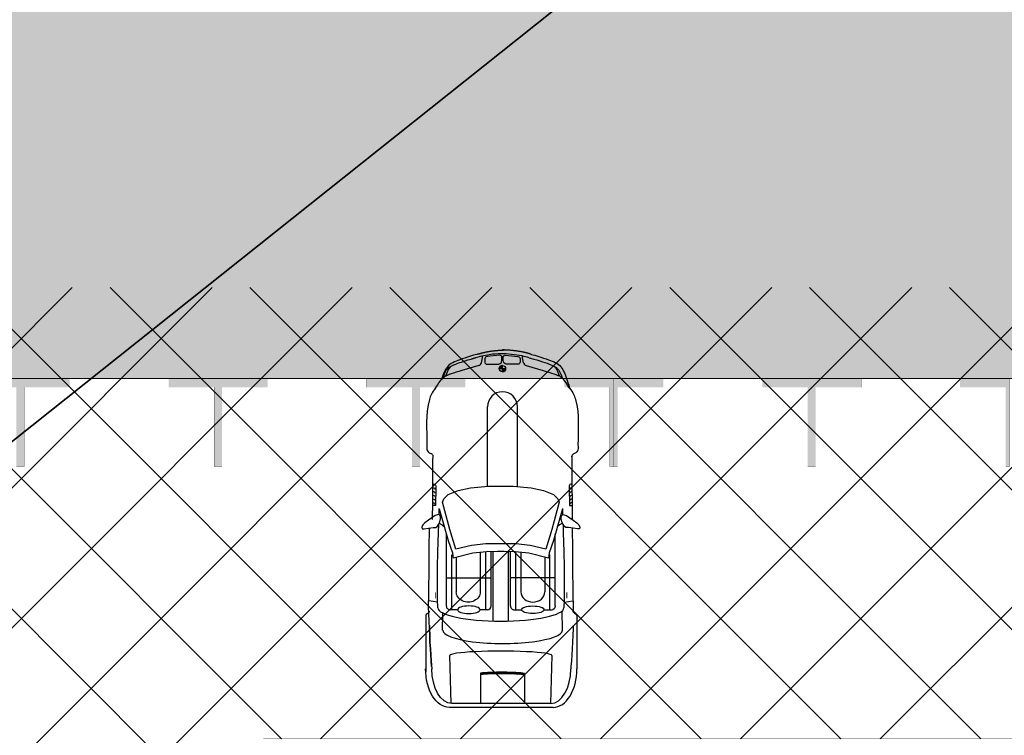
# Model space of a CAD drawing. Header units: millimetres. Extents: x 747415 to 1601423, y -236173 to 551995.
# Tile 221 of 256: x 970486 to 982927, y 124037 to 133076. Entities that reach past the tile are written whole.
import ezdxf

# ---------------------------------------------------------------- set-up
doc = ezdxf.new("R2010")
doc.units = ezdxf.units.MM
doc.header["$LTSCALE"] = 100
doc.header["$MEASUREMENT"] = 0
doc.linetypes.add('BORDERX2', pattern=[88.9, 25.4, -12.7, 25.4, -12.7, 0, -12.7])
doc.linetypes.add('DASHED2', pattern=[9.525, 6.35, -3.175])
doc.layers.get('0').update_dxf_attribs({"linetype": 'CONTINUOUS', "lineweight": 0})
for name, color, linetype in [('T--A9041_VERHARDING_Parkeren', 9, 'CONTINUOUS'), ('T--L9000_PERCELEN', 4, 'BORDERX2'), ('T--L9041_VERHARDING_Wegen', 7, 'CONTINUOUS'), ('T--L9082_INRICHTING_SPECIFIEK_Auto', 8, 'CONTINUOUS')]:
    doc.layers.add(name, color=color, linetype=linetype)
for name, color, linetype, lineweight in [('T--A9041_VERHARDING_Wegen', 21, 'CONTINUOUS', 0), ('T--A9042_BEPLANTING', 90, 'CONTINUOUS', 0), ('T--L9067_BEHEERVOORZIENING_Belijning', 7, 'DASHED2', 0)]:
    doc.layers.add(name, color=color, linetype=linetype, lineweight=lineweight)
doc.layers.add('T--A9072_BELIJNING', color=7, linetype='CONTINUOUS', lineweight=0, true_color=0xffffff)

# ---------------------------------------------------------------- blocks, each defined once
blk = doc.blocks.new('FMEBLOCK14')
at = {"layer": 'T--L9000_PERCELEN', "flags": 128}
blk.add_lwpolyline([(-225.21163, -16.211487), (-267.70367, 7.136513), (-293.72449, 21.688388), (-292.13565, 29.380488), (-285.57766, 59.419588), (-283.65969, 69.020413), (-255.96056, 63.226638), (-230.6095, 57.732513), (-199.02659, 51.034588), (-163.01457, 43.309663), (-131.60761, 36.711513), (-118.74463, 33.902538), (-87.98765, 27.404488), (-61.78559, 21.836588), (-22.32058, 13.407388), (22.67731, 3.714588), (53.78435, 0.979388), (75.95842, -1.027487), (105.64245, -0.679412), (144.22541, -0.287462), (165.78239, -0.069387), (173.19046, 1.584538), (173.94831, 0.621563), (179.51753, -2.131512), (200.49836, -6.067587), (226.70042, -10.760587), (270.89032, -18.926537), (277.09135, -23.087512), (280.6414, -27.299512), (293.72449, -43.052587), (292.93743, -43.487437), (290.59741, -40.205587), (288.28752, -38.226337), (286.8744, -37.162612), (284.90353, -36.556487), (283.28134, -36.418362), (280.69453, -36.678362), (265.80134, -41.493562), (262.30051, -42.649587), (241.79532, -48.631537), (215.77841, -54.765587), (191.15438, -59.754337), (168.97042, -69.020412), (136.00245, -66.667412), (124.28832, -65.046637), (119.85645, -64.433362), (114.68536, -63.717387), (89.34649, -63.796362), (64.07248, -62.654637), (38.45531, -60.162537), (13.07941, -56.728587), (-13.7885, -51.816537), (-181.51669, -15.661587), (-187.37548, -16.648612), (-215.84948, -21.976337), (-223.10552, -6.819637), (-228.38264, -9.095612)], close=True, dxfattribs=at)
blk = doc.blocks.new('FMEBLOCK18')
at = {"layer": 'T--L9000_PERCELEN', "flags": 128}
blk.add_lwpolyline([(-100.08243, -15.21845), (-93.90854, -13.84045), (-85.78747, -12.0965), (-46.67758, -3.2565), (-16.7555, 6.358625), (4.22464, 14.320475), (14.32256, 18.67255), (27.24051, 24.595675), (46.0046, 33.9794), (62.78655, 43.47265), (63.78751, 44.1025), (100.08243, 0.943475), (97.4165, -0.71435), (90.7465, -4.485325), (80.48252, -10.258625), (68.79346, -16.567525), (51.09956, -25.844325), (33.78355, -33.17535), (7.36851, -44.1025), (3.81846, -39.8905), (-2.38257, -35.729525), (-46.57247, -27.563575), (-72.77453, -22.870575), (-93.75536, -18.9345), (-99.32458, -16.181425)], close=True, dxfattribs=at)
blk = doc.blocks.new('*X133')
at = {"color": 0}
for p, q in [((61390, 31691), (61411, 31712)), ((61391, 31711), (61412, 31732)), ((61393, 31730), (61415, 31752)), ((61395, 31750), (61418, 31772)), ((61398, 31771), (61404, 31776)), ((61384, 31562), (61404, 31581)), ((61385, 31598), (61405, 31618)), ((61385, 31580), (61404, 31600)), ((61386, 31617), (61406, 31636)), ((61387, 31654), (61408, 31674)), ((61387, 31635), (61407, 31655)), ((61389, 31672), (61409, 31693)), ((61383, 31526), (61403, 31545)), ((61383, 31508), (61402, 31527)), ((61383, 31490), (61402, 31509)), ((61383, 31473), (61402, 31492)), ((61383, 31455), (61402, 31474)), ((61383, 31437), (61402, 31456)), ((61384, 31544), (61403, 31563)), ((61384, 31420), (61402, 31439)), ((61384, 31403), (61403, 31421)), ((61384, 31385), (61403, 31404)), ((61385, 31368), (61403, 31387)), ((61385, 31351), (61404, 31369)), ((61386, 31334), (61404, 31352)), ((61387, 31317), (61405, 31335)), ((61388, 31300), (61406, 31319)), ((61389, 31284), (61407, 31302)), ((61390, 31267), (61408, 31285)), ((61391, 31251), (61409, 31269)), ((61393, 31235), (61410, 31252)), ((61395, 31219), (61412, 31236)), ((61402, 31209), (61413, 31220))]:
    blk.add_line(p, q, dxfattribs=at)
blk = doc.blocks.new('*X134')
at = {"color": 0}
for p, q in [((58020, 31490), (58022, 31493)), ((58023, 31478), (58038, 31493)), ((58029, 31469), (58053, 31493)), ((58038, 31462), (58055, 31479)), ((58049, 31458), (58055, 31464)), ((58055, 31525), (58057, 31528)), ((58055, 31510), (58070, 31524)), ((58055, 31495), (58079, 31518)), ((58068, 31493), (58086, 31510)), ((58084, 31493), (58090, 31498))]:
    blk.add_line(p, q, dxfattribs=at)
blk = doc.blocks.new('auto108')
for p, q in [((1429, 2018), (1446, 2019)), ((1452, 2019), (1494, 2019)), ((1494, 2019), (1850, 2021)), ((1850, 2021), (1954, 2022)), ((1954, 2022), (2062, 2023)), ((2052, 1988), (2052, 2023)), ((2062, 2023), (2173, 2023)), ((2173, 2023), (2230, 2024)), ((2338, 2024), (2408, 2025)), ((2408, 2025), (2532, 2026)), ((2532, 2026), (2659, 2027)), ((2659, 2027), (2791, 2029)), ((2791, 2029), (2924, 2030)), ((2924, 2030), (3058, 2032)), ((3058, 2032), (3189, 2034)), ((3189, 2034), (3316, 2035)), ((3316, 2035), (3389, 2035)), ((3471, 2084), (4114, 2084)), ((3567, 2037), (3607, 2036)), ((3607, 2036), (3696, 2034)), ((3696, 2034), (3781, 2030)), ((3781, 2030), (3862, 2025)), ((3862, 2025), (3941, 2021)), ((3941, 2021), (4015, 2015)), ((4015, 2015), (4085, 2009)), ((4085, 2009), (4114, 2007)), ((361, 1863), (378, 1872)), ((378, 1872), (396, 1881)), ((396, 1881), (417, 1889)), ((417, 1889), (447, 1900)), ((1804, 1986), (1884, 1987)), ((1884, 1987), (1988, 1988)), ((1988, 1988), (2052, 1988)), ((2287, 1908), (2393, 1911)), ((2393, 1911), (2636, 1918)), ((2636, 1918), (2833, 1922)), ((2833, 1922), (2993, 1924)), ((2993, 1924), (3125, 1924)), ((3125, 1924), (3240, 1922)), ((3240, 1922), (3345, 1919)), ((3628, 1900), (3383, 1898)), ((267, 1732), (276, 1754)), ((276, 1754), (284, 1774)), ((284, 1774), (293, 1792)), ((293, 1792), (301, 1807)), ((301, 1807), (310, 1820)), ((310, 1820), (321, 1832)), ((321, 1832), (332, 1843)), ((332, 1843), (345, 1854)), ((345, 1854), (361, 1863)), ((370, 1729), (380, 1762)), ((380, 1762), (390, 1791)), ((390, 1791), (400, 1818)), ((400, 1818), (409, 1841)), ((409, 1841), (417, 1862)), ((3321, 1811), (2412, 1811)), ((3370, 1742), (2675, 1742)), ((2675, 1742), (2675, 1729)), ((2965, 1811), (2965, 1243)), ((3370, 1670), (3370, 1762)), ((4554, 1752), (4554, 504)), ((4603, 1784), (4603, 472)), ((226, 1614), (237, 1647)), ((237, 1647), (247, 1678)), ((247, 1678), (257, 1707)), ((257, 1707), (267, 1732)), ((284, 1442), (347, 1656)), ((347, 1656), (359, 1694)), ((359, 1694), (370, 1729)), ((2705, 1679), (3142, 1679)), ((186, 1479), (191, 1498)), ((191, 1498), (203, 1538)), ((203, 1538), (214, 1577)), ((214, 1577), (226, 1614)), ((2645, 1375), (3142, 1375)), ((3370, 1293), (3370, 1384)), ((4175, 1423), (4194, 1423)), ((4194, 1423), (4554, 1423)), ((1814, 1332), (805, 1332)), ((3370, 1312), (2638, 1312)), ((324, 1143), (284, 1143)), ((324, 1143), (324, 1183)), ((364, 1143), (324, 1143)), ((324, 1104), (324, 1143)), ((3512, 1219), (2635, 1219)), ((3321, 1243), (2636, 1243)), ((3512, 1026), (2635, 1026)), ((3321, 1002), (2636, 1002)), ((2965, 434), (2965, 1002)), ((1810, 955), (805, 955)), ((3370, 933), (2638, 933)), ((3370, 952), (3370, 861)), ((139, 837), (144, 818)), ((144, 818), (156, 778)), ((156, 778), (167, 738)), ((191, 786), (187, 802)), ((203, 746), (191, 786)), ((284, 845), (347, 631)), ((2645, 863), (3142, 863)), ((4171, 864), (4190, 864)), ((4190, 864), (4554, 864)), ((167, 738), (179, 701)), ((179, 701), (190, 667)), ((190, 667), (201, 635)), ((201, 635), (211, 606)), ((214, 707), (203, 746)), ((226, 671), (214, 707)), ((237, 637), (226, 671)), ((247, 606), (237, 637)), ((347, 631), (359, 593)), ((211, 606), (221, 580)), ((221, 580), (230, 556)), ((230, 556), (239, 535)), ((239, 535), (249, 515)), ((257, 578), (247, 606)), ((249, 515), (259, 497)), ((267, 553), (257, 578)), ((276, 530), (267, 553)), ((284, 510), (276, 530)), ((293, 493), (284, 510)), ((359, 593), (370, 557)), ((370, 557), (380, 525)), ((380, 525), (390, 495)), ((380, 525), (390, 495)), ((2675, 503), (2675, 516)), ((3370, 503), (2675, 503)), ((2705, 559), (3142, 559)), ((3370, 575), (3370, 483)), ((259, 497), (271, 480)), ((271, 480), (285, 463)), ((285, 463), (300, 449)), ((301, 477), (293, 493)), ((300, 449), (317, 436)), ((310, 464), (301, 477)), ((321, 452), (310, 464)), ((317, 436), (336, 424)), ((332, 441), (321, 452)), ((345, 431), (332, 441)), ((336, 424), (356, 414)), ((361, 421), (345, 431)), ((356, 414), (377, 404)), ((361, 424), (378, 415)), ((378, 412), (361, 421)), ((377, 404), (399, 395)), ((378, 415), (396, 406)), ((396, 404), (378, 412)), ((390, 495), (400, 469)), ((390, 495), (400, 469)), ((396, 406), (417, 397)), ((396, 404), (416, 395)), ((417, 395), (396, 404)), ((399, 395), (423, 386)), ((400, 469), (409, 445)), ((400, 469), (409, 445)), ((409, 445), (417, 425)), ((409, 445), (417, 425)), ((417, 425), (424, 408)), ((417, 397), (447, 387)), ((440, 387), (417, 395)), ((423, 386), (449, 377)), ((424, 408), (430, 395)), ((429, 393), (431, 390)), ((430, 395), (432, 392)), ((464, 379), (440, 387)), ((449, 377), (460, 374)), ((3321, 434), (2412, 434)), ((3628, 386), (3410, 388)), ((1494, 265), (1423, 266)), ((1850, 264), (1494, 265)), ((1804, 301), (1884, 300)), ((1954, 263), (1850, 264)), ((1884, 300), (1988, 299)), ((2062, 262), (1954, 263)), ((1988, 299), (2052, 298)), ((2052, 298), (2052, 264)), ((2173, 261), (2062, 262)), ((2230, 261), (2173, 261)), ((2393, 334), (2287, 337)), ((2636, 327), (2393, 334)), ((2833, 323), (2636, 327)), ((2993, 321), (2833, 323)), ((3125, 321), (2993, 321)), ((3240, 323), (3125, 321)), ((3345, 326), (3240, 323)), ((4015, 242), (4121, 251)), ((2408, 220), (2338, 221)), ((2532, 219), (2408, 220)), ((2659, 218), (2532, 219)), ((2791, 216), (2659, 218)), ((2924, 215), (2791, 216)), ((3058, 213), (2924, 215)), ((3189, 211), (3058, 213)), ((3316, 210), (3189, 211)), ((3343, 210), (3316, 210)), ((3411, 211), (3343, 210)), ((3514, 218), (3411, 211)), ((3471, 173), (4150, 173)), ((3607, 221), (3514, 218)), ((3567, 220), (3607, 221)), ((3696, 224), (3607, 221)), ((3607, 221), (3696, 224)), ((3781, 227), (3696, 224)), ((3696, 224), (3781, 227)), ((3862, 232), (3781, 227)), ((3781, 227), (3862, 232)), ((3862, 232), (3941, 237)), ((3941, 236), (3862, 232)), ((4015, 242), (3941, 236)), ((3941, 237), (4015, 242)), ((4085, 248), (4015, 242))]:
    blk.add_line(p, q)
for points in [[(2175, 1892), (2168, 1904), (2169, 1921), (2181, 1952), (2209, 1995), (2240, 2038), (2273, 2084), (2298, 2108), (2326, 2120), (2346, 2118), (2348, 2092), (2339, 2036), (2331, 1976), (2329, 1943), (2316, 1925), (2294, 1912), (2261, 1893), (2221, 1885), (2195, 1886)], [(1810, 1123), (1810, 1280), (1830, 1504), (1862, 1660), (1915, 1788), (1968, 1843), (2011, 1861), (2355, 1768), (2606, 1690), (2559, 1494), (2538, 1311), (2536, 1165), (2536, 1123), (2536, 1080), (2538, 934), (2559, 751), (2606, 555), (2355, 477), (2011, 384), (1968, 402), (1915, 457), (1862, 585), (1830, 741), (1810, 965)], [(2175, 353), (2168, 341), (2169, 324), (2181, 293), (2209, 250), (2240, 207), (2273, 161), (2298, 137), (2326, 125), (2346, 127), (2348, 153), (2339, 209), (2331, 269), (2329, 302), (2316, 320), (2294, 333), (2261, 352), (2221, 360), (2195, 359)]]:
    blk.add_lwpolyline(points, close=True)
for points in [[(3272, 1921), (3255, 2034)], [(139, 1492), (144, 1512), (156, 1552), (167, 1592), (179, 1629), (190, 1663), (201, 1695), (211, 1723), (221, 1750), (230, 1773), (239, 1795), (249, 1814), (259, 1833), (271, 1850), (285, 1866), (300, 1881), (317, 1894), (336, 1906), (356, 1916), (377, 1926), (399, 1935), (423, 1944), (449, 1953), (476, 1961), (505, 1970), (533, 1981), (571, 1990)], [(2092, 1901), (2168, 1903)], [(2093, 1901), (2185, 1875), (2496, 1788), (2651, 1732), (2716, 1723)], [(2277, 1902), (2299, 1863), (2322, 1836)], [(296, 1798), (303, 1804), (316, 1814), (331, 1824), (348, 1833), (367, 1841), (388, 1850), (410, 1858), (416, 1860)], [(3946, 1767), (4554, 1752)], [(2716, 1723), (2656, 1477), (2637, 1304), (2634, 1164), (2634, 1123), (2634, 1081), (2637, 941), (2656, 768), (2716, 522)], [(2093, 344), (2185, 370), (2496, 457), (2651, 513), (2716, 522)], [(296, 489), (303, 482), (316, 472), (331, 463), (348, 454), (367, 445), (388, 437), (410, 428), (416, 427)], [(2277, 343), (2299, 382), (2322, 409)], [(4554, 493), (3946, 478)], [(2168, 342), (2092, 344)], [(3272, 324), (3255, 211)]]:
    blk.add_lwpolyline(points)
for points in [[(3412, 2055, -0.003452), (3412, 2055)], [(3412, 202, 0.003452), (3412, 202)]]:
    blk.add_lwpolyline(points, format="xyb")
for points in [[(155, 1179), (171, 1337, -0.414214), (200, 1366), (238, 1366, -0.414214), (268, 1337), (268, 1188, -0.291039), (222, 1150), (184, 1150, -0.414214)], [(155, 1107), (171, 950, 0.414214), (200, 920), (238, 920, 0.414214), (268, 950), (268, 1099, 0.291039), (222, 1137), (184, 1137, 0.414214)]]:
    blk.add_lwpolyline(points, format="xyb", close=True)
blk.add_circle((324, 1143), 39.7)
for centre, radius, start, end in [((1440, 2064), 47.1, 195.2914, 284.3416), ((3321, 1762), 49.3, 360, 90), ((237, 1456), 49.3, 283.7947, 343.5607), ((805, 1143), 189, 90, 270), ((3321, 1293), 49.3, 270, 360), ((324, 1143), 39.7, 180, 270), ((324, 1143), 39.7, 0, 90), ((3321, 952), 49.3, 0, 90), ((237, 831), 49.3, 16.4393, 76.2053), ((3321, 483), 49.3, 270, 0), ((1440, 222), 47.1, 111.0771, 164.7086)]:
    blk.add_arc(centre, radius, start, end)
for centre, major_axis, ratio, start_param, end_param in [((1804, 2020), (0, -34.3), 0.624902, -1.56257, 0), ((1849, 2028), (0, -34.3), 0.624902, -1.340746, 0), ((1896, 2028), (0, -34.3), 0.624902, -1.357157, 0), ((1943, 2029), (0, -34.3), 0.624902, -1.355316, 0), ((1990, 2029), (0, -34.3), 0.624902, -1.354332, 0), ((2038, 2030), (0, -34.3), 0.624902, -1.349543, 0), ((4114, 1784), (489, 0), 0.61456, 0, 1.570796), ((4114, 1752), (439, 0), 0.579085, 0, 1.570796), ((3345, 1123), (0, 797), 0.211204, 3.141593, 6.283185), ((3628, 1144), (1, 756), 0.222398, -3.141593, 0), ((3948, 1123), (0, -645), 0.087484, -3.141593, 0), ((3142, 1527), (0, 152), 0.864333, 3.141593, 6.283185), ((4187, 1133), (0, -323), 0.087484, -2.68647, -0.584659), ((4206, 1133), (0, -323), 0.087484, -2.68647, -0.584659)]:
    blk.add_ellipse(centre, major_axis=major_axis, ratio=ratio, start_param=start_param, end_param=end_param)
blk.add_ellipse((3370, 1527), major_axis=(0, 143), ratio=0.338725)
at = {"extrusion": (0, 0, -1)}
for centre, major_axis, ratio, start_param, end_param in [((3142, 711), (0, -152), 0.864333, -3.141593, 0), ((4114, 504), (439, 0), 0.579085, 0, 1.570796), ((4114, 472), (489, 0), 0.61456, 0, 1.570796), ((1804, 266), (0, 34.3), 0.624902, -1.56257, 0), ((1849, 258), (0, 34.3), 0.624902, -1.340746, 0), ((1896, 258), (0, 34.3), 0.624902, -1.357157, 0), ((1943, 258), (0, 34.3), 0.624902, -1.355316, 0), ((1990, 257), (0, 34.3), 0.624902, -1.354332, 0), ((2038, 257), (0, 34.3), 0.624902, -1.349543, 0)]:
    blk.add_ellipse(centre, major_axis=major_axis, ratio=ratio, start_param=start_param, end_param=end_param, dxfattribs=at)
blk.add_ellipse((3370, 718), major_axis=(0, -143), ratio=0.338725, dxfattribs=at)
for points, knots in [([(571, 1990), (626, 2035), (853, 2125), (1099, 2097), (1285, 2097)], [72.513385, 72.513385, 72.513385, 72.513385, 210.766252, 779.411217, 779.411217, 779.411217, 779.411217]), ([(1285, 2097), (1307, 2097), (1358, 2107), (1385, 2075), (1395, 2052)], [0, 0, 0, 0, 64.592582, 138.656509, 138.656509, 138.656509, 138.656509]), ([(164, 1390), (146, 1302), (129, 1121), (146, 941), (201, 754)], [93.721229, 93.721229, 93.721229, 93.721229, 365.303664, 640.430937, 640.430937, 640.430937, 640.430937]), ([(571, 296), (626, 251), (853, 161), (1099, 189), (1285, 189)], [72.513385, 72.513385, 72.513385, 72.513385, 210.766252, 779.411217, 779.411217, 779.411217, 779.411217]), ([(1285, 189), (1307, 189), (1358, 179), (1385, 212), (1395, 235)], [0, 0, 0, 0, 64.592582, 138.656509, 138.656509, 138.656509, 138.656509])]:
    blk.add_open_spline(points, degree=3, knots=knots)
for points, start_tangent, end_tangent in [([(571, 1990), (504, 1946), (440, 1893), (417, 1862), (411, 1850)], (0.873356, 0.487083, -0.000015), (-0.33173, -0.943374)), ([(3412, 2055), (3401, 2042), (3387, 2035)], (-0.157438, -0.987529), (-0.999933, -0.011552)), ([(3412, 2055), (3430, 2076), (3477, 2085)], (0.361709, 0.932291), (1, 0)), ([(571, 296), (504, 341), (440, 394), (417, 425), (411, 437)], (0.873356, -0.487083, -0.000015), (-0.33173, 0.943374)), ([(3412, 202), (3401, 215), (3387, 222)], (-0.157438, 0.987529), (-0.999933, 0.011552)), ([(3412, 202), (3430, 181), (3477, 173)], (0.361709, -0.932291), (1, 0))]:
    blk.add_spline(points, degree=3, dxfattribs=dict(start_tangent=start_tangent, end_tangent=end_tangent))
for points, weights in [([(139, 1493), (125, 1447), (115, 1400)], [1, 0.99968296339, 1]), ([(115, 1400), (90, 1278), (88, 1143)], [1, 0.996922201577, 0.999560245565]), ([(115, 930), (90, 1052), (88, 1186)], [1, 0.996922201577, 0.999560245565]), ([(139, 837), (125, 882), (115, 930)], [1, 0.99968296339, 1])]:
    blk.add_rational_spline(points, weights, degree=2)
for points in [[(186, 1479), (177, 1450), (170, 1420), (164, 1390)], [(249, 1408), (223, 1401), (194, 1398), (165, 1396)], [(249, 879), (223, 885), (194, 889), (165, 891)]]:
    blk.add_open_spline(points, degree=3)
for points in [[(3151, 1962), (3151, 1950), (3227, 1962), (3227, 1950)], [(3151, 294), (3151, 305), (3227, 294), (3227, 305)]]:
    blk.add_solid(points)
for name, p, xscale, yscale, zscale in [('*X133', (-56312, -29881), 0.9851387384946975, 0.9851387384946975, 0.9851387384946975), ('*X134', (-65414, -34517), 1.132343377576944, 1.132343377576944, 1.132343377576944)]:
    blk.add_blockref(name, p, dxfattribs=dict(xscale=xscale, yscale=yscale, zscale=zscale))
blk = doc.blocks.new('9041_parkeerplaats_2500x5000_hoeklijn')
at = {"layer": 'T--A9072_BELIJNING', "linetype": 'Continuous'}
h = blk.add_hatch(color=256, dxfattribs=at)
h.paths.add_polyline_path([(-1200, -1390), (-1250, -1390), (-1250, -2500), (-625, -2500), (-625, -2390), (-1200, -2390)])
h.paths.add_polyline_path([(1250, -1390), (1200, -1390), (1200, -2390), (625, -2390), (625, -2500), (1250, -2500)])
at = {"layer": 'T--L9067_BEHEERVOORZIENING_Belijning', "const_width": 1}
for points in [[(-1200, -1390), (-1250, -1390), (-1250, -2500), (-625, -2500), (-625, -2390), (-1200, -2390)], [(1250, -1390), (1200, -1390), (1200, -2390), (625, -2390), (625, -2500), (1250, -2500)]]:
    blk.add_lwpolyline(points, close=True, dxfattribs=at)
blk = doc.blocks.new('*U233')
at = {"layer": 'T--L9067_BEHEERVOORZIENING_Belijning'}
blk.add_blockref('9041_parkeerplaats_2500x5000_hoeklijn', (0, 1945, 0), dxfattribs=at)
blk = doc.blocks.new('*U234')
at = {"layer": 'T--L9067_BEHEERVOORZIENING_Belijning', "color": 0, "linetype": 'ByBlock', "lineweight": -2, "transparency": 16777216}
for p in [(7500, 0), (10000, 0), (12500, 0), (15000, 0), (17500, 0), (20000, 0)]:
    blk.add_blockref('*U233', p, dxfattribs=at)

msp = doc.modelspace()

# ---------------------------------------------------------------- hatches: boundary and pattern name
at = {"layer": 'T--A9041_VERHARDING_Parkeren', "linetype": 'Continuous'}
h = msp.add_hatch(dxfattribs=at)
h.set_pattern_fill('ANSI37', color=256, scale=10000, style=0)
h.paths.add_polyline_path([(973566.039, 123992.844), (973566.039, 118992.844), (953102.97, 118992.844), (959847.93, 129692.844), (993645.689, 129692.844), (990442.873, 123992.844)])
at = {"layer": 'T--A9041_VERHARDING_Wegen', "linetype": 'Continuous'}
h = msp.add_hatch(dxfattribs=at)
h.set_pattern_fill('AR-HBONE', color=256, scale=100, style=0)
h.paths.add_polyline_path([(1039186.379, 134392.844), (1032630.753, 134392.844), (1032630.753, 133029.389), (1021110.753, 133029.389), (1021110.753, 133689.405), (1001575.737, 133689.405), (996178.939, 133689.405), (995957.384, 133295.106), (955510.455, 133295.106), (952809.375, 128992.844), (960442.873, 128542.844), (975442.873, 128542.844), (990442.873, 128542.844), (996727.238, 128552.619), (996593.669, 128707.412), (998437.08, 130550.858), (998437.085, 130550.853), (998500.718, 130614.489), (998500.701, 130614.506), (998500.703, 130614.508), (998742.172, 130855.994), (999047.268, 131161.139), (999057.875, 131150.534), (999127.885, 131220.537), (999161.119, 131187.303), (999194.353, 131154.068), (999197.876, 131150.534), (999208.544, 131161.077), (999513.988, 130855.635), (999819.487, 130550.135), (1000096.647, 130272.975), (1000432.444, 129937.178), (1000447.444, 129935.75), (1000447.444, 130089.389), (1000703.627, 130089.389), (1001430.752, 130089.389), (1001950.751, 130089.389), (1001950.751, 130089.397), (1002180.751, 130089.397), (1002180.751, 130089.389), (1002688.751, 130089.389), (1002688.751, 130089.397), (1002964.751, 130089.397), (1002964.751, 130089.389), (1004930.755, 130089.389), (1004930.755, 130089.397), (1005450.755, 130089.389), (1005680.747, 130089.389), (1006896.753, 130089.389), (1006896.753, 130089.397), (1007172.753, 130089.397), (1007172.753, 130089.389), (1007680.753, 130089.389), (1007680.753, 130089.397), (1007910.753, 130089.397), (1007910.753, 130089.389), (1008950.75, 130089.389), (1008950.75, 130089.397), (1009180.75, 130089.397), (1009180.75, 130089.389), (1009688.75, 130089.389), (1009688.75, 130089.397), (1009964.75, 130089.397), (1009964.75, 130089.389), (1011410.748, 130089.389), (1011410.756, 130089.389), (1011930.755, 130089.389), (1011930.755, 130089.397), (1012450.755, 130089.389), (1012680.747, 130089.389), (1013457.747, 130089.389), (1013457.747, 130089.389), (1013457.747, 130089.389), (1013464.747, 130089.389), (1013896.751, 130089.389), (1013896.751, 130089.397), (1014172.751, 130089.397), (1014172.751, 130089.389), (1014680.751, 130089.389), (1014680.751, 130089.397), (1014910.751, 130089.397), (1014910.751, 130089.389), (1015430.753, 130089.389), (1015430.753, 130089.397), (1015950.753, 130089.397), (1015950.753, 130089.405), (1016180.753, 130089.405), (1016180.753, 130089.389), (1016724.753, 130089.389), (1016724.753, 130089.405), (1016957.753, 130089.405), (1017406.755, 130089.405), (1017406.755, 130089.389), (1017636.753, 130089.389), (1017636.753, 130129.405), (1018180.753, 130129.405), (1018180.753, 130089.405), (1018220.753, 130089.405), (1018256.703, 130089.405), (1018328.753, 130089.405), (1018868.317, 130207.468), (1018927.779, 130089.389), (1018933.724, 130089.389), (1018993.185, 130207.468), (1019532.749, 130089.405), (1019590.749, 130089.405), (1019680.749, 130089.405), (1019680.749, 130129.405), (1020224.749, 130129.405), (1020224.749, 130089.397), (1020454.747, 130089.397), (1020454.747, 130089.405), (1020903.751, 130089.405), (1021136.749, 130089.405), (1021136.749, 130089.389), (1021680.749, 130089.389), (1021680.749, 130089.405), (1021910.749, 130089.405), (1021910.749, 130089.412), (1022430.749, 130089.405), (1022430.755, 130089.397), (1022950.755, 130089.389), (1023180.747, 130089.389), (1023957.747, 130089.389), (1023957.747, 130089.389), (1023964.747, 130089.389), (1024396.751, 130089.389), (1024396.751, 130089.397), (1024672.751, 130089.397), (1024672.751, 130089.389), (1025180.751, 130089.389), (1025180.751, 130089.397), (1025410.751, 130089.397), (1025410.751, 130089.389), (1026450.753, 130089.389), (1026450.753, 130089.397), (1026680.753, 130089.397), (1026680.753, 130089.389), (1027188.753, 130089.389), (1027188.753, 130089.397), (1027464.753, 130089.397), (1027464.753, 130089.389), (1028910.749, 130089.389), (1028910.757, 130089.389), (1029430.757, 130089.389), (1029430.757, 130089.397), (1029950.757, 130089.389), (1030180.749, 130089.389), (1030957.749, 130089.389), (1030957.749, 130089.389), (1030964.749, 130089.389), (1031396.753, 130089.389), (1031396.753, 130089.397), (1032925.594, 130089.397), (1035629.242, 130664.686), (1035717.828, 130248.537), (1033070.749, 129685.285), (1033070.753, 126449.397), (1033136.804, 126449.42), (1033139.753, 124295.397), (1034893.253, 124295.397), (1034910.434, 124663.152), (1039186.379, 124663.244), (1039186.379, 129692.844)])
at = {"layer": 'T--A9042_BEPLANTING'}
h = msp.add_hatch(dxfattribs=at)
h.set_pattern_fill('GRASS', color=256, scale=1500, style=0)
edge = h.paths.add_edge_path()
edge.add_line((1194589.183, 247525.193), (1194593.64, 247264.881))
edge.add_line((1194593.64, 247264.881), (1189597.042, 247120.843))
edge.add_line((1189597.042, 247120.843), (1179615.176, 246734.424))
edge.add_line((1179615.176, 246734.424), (1169673.169, 246260.926))
edge.add_line((1169673.169, 246260.926), (1159743.156, 245284.429))
edge.add_line((1159743.156, 245284.429), (1149794.302, 244232.037))
edge.add_line((1149794.302, 244232.037), (1139904.319, 243419.621))
edge.add_line((1139904.319, 243419.621), (1138613.747, 243325.021))
edge.add_line((1138613.747, 243325.021), (1135690.007, 243117.197))
edge.add_line((1135690.007, 243117.197), (1132771.926, 242932.503))
edge.add_line((1132771.926, 242932.503), (1129859.398, 242758.599))
edge.add_line((1129859.398, 242758.599), (1126616.556, 242566.575))
edge.add_line((1126616.556, 242566.575), (1123385.964, 242364.695))
edge.add_line((1123385.964, 242364.695), (1120184.728, 242139.833))
edge.add_line((1120184.728, 242139.833), (1117014.113, 241880.011))
edge.add_line((1117014.113, 241880.011), (1113876.289, 241570.228))
edge.add_line((1113876.289, 241570.228), (1110773.76, 241198.319))
edge.add_line((1110773.76, 241198.319), (1107692.214, 240764.72))
edge.add_line((1107692.214, 240764.72), (1104624.361, 240306.925))
edge.add_line((1104624.361, 240306.925), (1101572.465, 239835.828))
edge.add_line((1101572.465, 239835.828), (1100403.086, 239650.924))
edge.add_line((1100403.086, 239650.924), (1097780.987, 239217.99))
edge.add_line((1097780.987, 239217.99), (1095157.329, 238732.83))
edge.add_line((1095157.329, 238732.83), (1092526.922, 238274.052))
edge.add_line((1092526.922, 238274.052), (1089457.602, 237766.051))
edge.add_line((1089457.602, 237766.051), (1086388.73, 237224.846))
edge.add_line((1086388.73, 237224.846), (1083401.545, 236651.668))
edge.add_line((1083401.545, 236651.668), (1080469.385, 236024.459))
edge.add_line((1080469.385, 236024.459), (1077519.444, 235269.823))
edge.add_line((1077519.444, 235269.823), (1074567.867, 234454.498))
edge.add_line((1074567.867, 234454.498), (1071611.505, 233602.32))
edge.add_line((1071611.505, 233602.32), (1068661.406, 232725.291))
edge.add_line((1068661.406, 232725.291), (1065719.424, 231822.381))
edge.add_line((1065719.424, 231822.381), (1062684.54, 230856.109))
edge.add_line((1062684.54, 230856.109), (1059866.196, 229920.836))
edge.add_line((1059866.196, 229920.836), (1056845.381, 228880.035))
edge.add_line((1056845.381, 228880.035), (1054034.15, 227860.451))
edge.add_line((1054034.15, 227860.451), (1051908.682, 227043.859))
edge.add_line((1051908.682, 227043.859), (1051192.354, 226766.278))
edge.add_line((1051192.354, 226766.278), (1050671.69, 226564.519))
edge.add_line((1050671.69, 226564.519), (1049927.631, 226262.62))
edge.add_line((1049927.631, 226262.62), (1049070.32, 225903.54))
edge.add_line((1049070.32, 225903.54), (1048360.834, 225606.376))
edge.add_line((1048360.834, 225606.376), (1045574.185, 224396.868))
edge.add_line((1045574.185, 224396.868), (1042746.023, 223102.062))
edge.add_line((1042746.023, 223102.062), (1039916.204, 221736.561))
edge.add_line((1039916.204, 221736.561), (1037264.038, 220364.549))
edge.add_line((1037264.038, 220364.549), (1036639.036, 220037.907))
edge.add_line((1036639.036, 220037.907), (1035761.731, 219567.084))
edge.add_line((1035761.731, 219567.084), (1034455.173, 218860.02))
edge.add_line((1034455.173, 218860.02), (1031834.519, 217415.207))
edge.add_line((1031834.519, 217415.207), (1029063.532, 215837.52))
edge.add_line((1029063.532, 215837.52), (1026493.513, 214322.916))
edge.add_line((1026493.513, 214322.916), (1023661.374, 212596.81))
edge.add_line((1023661.374, 212596.81), (1021148.701, 211011.913))
edge.add_line((1021148.701, 211011.913), (1018664.489, 209394.723))
edge.add_line((1018664.489, 209394.723), (1016111.63, 207674.051))
edge.add_line((1016111.63, 207674.051), (1013541.964, 205866.676))
edge.add_line((1013541.964, 205866.676), (1011054.819, 204060.939))
edge.add_line((1011054.819, 204060.939), (1008551.61, 202180.933))
edge.add_line((1008551.61, 202180.933), (1006071.977, 200261.271))
edge.add_line((1006071.977, 200261.271), (1003623.026, 198305.877))
edge.add_line((1003623.026, 198305.877), (1001255.469, 196356.541))
edge.add_line((1001255.469, 196356.541), (998895.97, 194358.237))
edge.add_line((998895.97, 194358.237), (996592.894, 192340.973))
edge.add_line((996592.894, 192340.973), (994271.188, 190253.094))
edge.add_line((994271.188, 190253.094), (992089.799, 188232.713))
edge.add_line((992089.799, 188232.713), (989855.126, 186096.735))
edge.add_line((989855.126, 186096.735), (987565.682, 183840.779))
edge.add_line((987565.682, 183840.779), (985556.73, 181812.43))
edge.add_line((985556.73, 181812.43), (983340.235, 179499.914))
edge.add_line((983340.235, 179499.914), (981234.422, 177237.565))
edge.add_line((981234.422, 177237.565), (979162.94, 174943.215))
edge.add_line((979162.94, 174943.215), (977214.691, 172724.59))
edge.add_line((977214.691, 172724.59), (975036.892, 170165.071))
edge.add_line((975036.892, 170165.071), (973160.412, 167901.106))
edge.add_line((973160.412, 167901.106), (971300.145, 165540.186))
edge.add_line((971300.145, 165540.186), (970653.489, 164750.347))
edge.add_line((970653.489, 164750.347), (969323.906, 163031.694))
edge.add_line((969323.906, 163031.694), (967532.389, 160664.585))
edge.add_line((967532.389, 160664.585), (965620.33, 158124.446))
edge.add_line((965620.33, 158124.446), (963729.485, 155559.861))
edge.add_line((963729.485, 155559.861), (962160.024, 153368.205))
edge.add_line((962160.024, 153368.205), (960583.853, 151476.839))
edge.add_line((960583.853, 151476.839), (957868.106, 147829.141))
edge.add_line((957868.106, 147829.141), (955546.579, 144354.957))
edge.add_line((955546.579, 144354.957), (952781.766, 139999.101))
edge.add_line((952781.766, 139999.101), (950228.309, 135925.671))
edge.add_line((950228.309, 135925.671), (947689.507, 131669.07))
edge.add_line((947689.507, 131669.07), (945836.511, 128467.426))
edge.add_line((945836.511, 128467.426), (939785.242, 117718.876))
edge.add_line((939785.242, 117718.876), (930712.869, 102774.401))
edge.add_line((930712.869, 102774.401), (922173.53, 90199.799))
edge.add_arc((831492.457, 157259.067), 112782.989, 306.60619454, 323.5168236, ccw=False)
edge.add_line((898746.269, 66722.183), (906881.323, 58450.839))
edge.add_arc((1039056.702, -43733.649), 167068.849, 138.06483794, 142.29247104, ccw=False)
edge.add_line((914773.924, 67916.66), (924725.806, 83316.857))
edge.add_line((924725.806, 83316.857), (935036.865, 100427.915))
edge.add_line((935036.865, 100427.915), (938271.243, 105214.41))
edge.add_line((938271.243, 105214.41), (944567.151, 115601.153))
edge.add_line((944567.151, 115601.153), (949536.685, 124088.131))
edge.add_line((949536.685, 124088.131), (954824.472, 132626.587))
edge.add_line((954824.472, 132626.587), (959827.89, 140132.671))
edge.add_line((959827.89, 140132.671), (963059.812, 145135.12))
edge.add_line((963059.812, 145135.12), (965500.197, 148828.356))
edge.add_line((965500.197, 148828.356), (966613.361, 150562.786))
edge.add_line((966613.361, 150562.786), (968025.373, 152669.584))
edge.add_line((968025.373, 152669.584), (969925.147, 155201.552))
edge.add_line((969925.147, 155201.552), (971712.101, 157704.465))
edge.add_line((971712.101, 157704.465), (973307.285, 159791.446))
edge.add_line((973307.285, 159791.446), (974380.773, 161326.936))
edge.add_line((974380.773, 161326.936), (975513.5, 162711.848))
edge.add_line((975513.5, 162711.848), (977022.752, 164676.523))
edge.add_line((977022.752, 164676.523), (979125.989, 167160.936))
edge.add_line((979125.989, 167160.936), (980701.644, 168861.659))
edge.add_line((980701.644, 168861.659), (983077.997, 171627.505))
edge.add_line((983077.997, 171627.505), (985074.319, 173856.029))
edge.add_line((985074.319, 173856.029), (986909.132, 175828.505))
edge.add_line((986909.132, 175828.505), (989063.699, 178159.256))
edge.add_line((989063.699, 178159.256), (991154.428, 180245.145))
edge.add_line((991154.428, 180245.145), (993121.205, 182057.606))
edge.add_line((993121.205, 182057.606), (995324.494, 184142.051))
edge.add_line((995324.494, 184142.051), (997280.219, 186006.612))
edge.add_line((997280.219, 186006.612), (999623.744, 188200.448))
edge.add_line((999623.744, 188200.448), (1002349.065, 190608.065))
edge.add_line((1002349.065, 190608.065), (1004754.956, 192653.066))
edge.add_line((1004754.956, 192653.066), (1007294.928, 194741.918))
edge.add_line((1007294.928, 194741.918), (1008978.786, 196161.928))
edge.add_line((1008978.786, 196161.928), (1011076.047, 197755.95))
edge.add_line((1011076.047, 197755.95), (1013065.241, 199247.814))
edge.add_line((1013065.241, 199247.814), (1015821.037, 201346.882))
edge.add_line((1015821.037, 201346.882), (1017686.716, 202722.52))
edge.add_line((1017686.716, 202722.52), (1020957.031, 204817.97))
edge.add_line((1020957.031, 204817.97), (1023228.197, 206313.401))
edge.add_line((1023228.197, 206313.401), (1026470.58, 208376.744))
edge.add_line((1026470.58, 208376.744), (1028603.548, 209658.432))
edge.add_line((1028603.548, 209658.432), (1030968.801, 211111.637))
edge.add_line((1030968.801, 211111.637), (1032974.557, 212278.47))
edge.add_line((1032974.557, 212278.47), (1034989.373, 213415.47))
edge.add_line((1034989.373, 213415.47), (1036654.679, 214452.728))
edge.add_line((1036654.679, 214452.728), (1038246.03, 215241.653))
edge.add_line((1038246.03, 215241.653), (1039948.347, 216202.761))
edge.add_line((1039948.347, 216202.761), (1041825.775, 217172.039))
edge.add_line((1041825.775, 217172.039), (1043014.131, 217759.859))
edge.add_line((1043014.131, 217759.859), (1045164.207, 218821.145))
edge.add_line((1045164.207, 218821.145), (1047341.541, 219812.404))
edge.add_line((1047341.541, 219812.404), (1050071.07, 221013.985))
edge.add_line((1050071.07, 221013.985), (1051244.22, 221490.97))
edge.add_line((1051244.22, 221490.97), (1052347.556, 221956.97))
edge.add_line((1052347.556, 221956.97), (1053649.506, 222430.47))
edge.add_line((1053649.506, 222430.47), (1054533.126, 222784.97))
edge.add_line((1054533.126, 222784.97), (1056086.056, 223306.47))
edge.add_line((1056086.056, 223306.47), (1057869.317, 223968.97))
edge.add_line((1057869.317, 223968.97), (1060574.556, 224929.97))
edge.add_line((1060574.556, 224929.97), (1063483.693, 225922.97))
edge.add_line((1063483.693, 225922.97), (1065608.903, 226631.593))
edge.add_line((1065608.903, 226631.593), (1069173.064, 227676.47))
edge.add_line((1069173.064, 227676.47), (1072281.977, 228625.637))
edge.add_line((1072281.977, 228625.637), (1075375.394, 229611.47))
edge.add_line((1075375.394, 229611.47), (1077123.927, 230119.62))
edge.add_line((1077123.927, 230119.62), (1080375.394, 230986.97))
edge.add_line((1080375.394, 230986.97), (1082892.594, 231747.063))
edge.add_line((1082892.594, 231747.063), (1087287.423, 232727.295))
edge.add_line((1087287.423, 232727.295), (1089726.851, 233304.236))
edge.add_line((1089726.851, 233304.236), (1092683.446, 233905.227))
edge.add_line((1092683.446, 233905.227), (1095564.394, 234529.046))
edge.add_line((1095564.394, 234529.046), (1098820.303, 235134.124))
edge.add_line((1098820.303, 235134.124), (1101429.17, 235680.801))
edge.add_line((1101429.17, 235680.801), (1102775.394, 235932.97))
edge.add_line((1102775.394, 235932.97), (1105482.445, 236248.973))
edge.add_line((1105482.445, 236248.973), (1107758.807, 236612.397))
edge.add_line((1107758.807, 236612.397), (1110496.735, 236978.709))
edge.add_line((1110496.735, 236978.709), (1115376.091, 237663.748))
edge.add_line((1115376.091, 237663.748), (1120160.891, 238162.648))
edge.add_line((1120160.891, 238162.648), (1122883.614, 238303.454))
edge.add_line((1122883.614, 238303.454), (1125390.669, 238461.915))
edge.add_line((1125390.669, 238461.915), (1128123.405, 238391.97))
edge.add_line((1128123.405, 238391.97), (1132768.171, 238736.47))
edge.add_line((1132768.171, 238736.47), (1135790.587, 239107.966))
edge.add_line((1135790.587, 239107.966), (1138342.94, 239481.456))
edge.add_line((1138342.94, 239481.456), (1142060.43, 239524.47))
edge.add_line((1142060.43, 239524.47), (1147419.918, 239838.053))
edge.add_line((1147419.918, 239838.053), (1152508.673, 240937.759))
edge.add_line((1152508.673, 240937.759), (1161790.445, 241405.25))
edge.add_line((1161790.445, 241405.25), (1166293.104, 242414.317))
edge.add_line((1166293.104, 242414.317), (1170003.913, 243136.47))
edge.add_line((1170003.913, 243136.47), (1182817.631, 243902.97))
edge.add_line((1182817.631, 243902.97), (1191677.387, 244103.47))
edge.add_line((1191677.387, 244103.47), (1200992.076, 244164.47))
edge.add_line((1200992.076, 244164.47), (1212315.556, 244345.47))
edge.add_line((1212315.556, 244345.47), (1212435.36, 247419.97))
edge.add_line((1212435.36, 247419.97), (1205479.36, 247503.517))
edge.add_line((1205479.36, 247503.517), (1202606.248, 247460.622))
edge.add_line((1202606.248, 247460.622), (1194593.64, 247264.881))

# ---------------------------------------------------------------- linework, layer by layer
at = {"layer": 'T--A9041_VERHARDING_Parkeren', "linetype": 'Continuous', "const_width": 1}
msp.add_lwpolyline([(973566.039, 123992.844), (973566.039, 118992.844), (953102.97, 118992.844), (959847.93, 129692.844), (993645.689, 129692.844), (990442.873, 123992.844)], close=True, dxfattribs=at)
at = {"layer": 'T--A9041_VERHARDING_Wegen', "linetype": 'Continuous'}
msp.add_lwpolyline([(995957.384, 133295.106), (955510.455, 133295.106), (952809.375, 128992.844), (960442.873, 128542.844), (975442.873, 128542.844), (990442.873, 128542.844), (996727.238, 128552.619)], dxfattribs=at)
at = {"layer": 'T--L9041_VERHARDING_Wegen', "const_width": 1}
msp.add_lwpolyline([(990442.873, 123992.844), (990442.873, 128542.844), (960442.873, 128542.844)], dxfattribs=at)

# ---------------------------------------------------------------- block references
at = {"layer": 'T--L9000_PERCELEN', "xscale": 1000.000000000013, "yscale": 1000.000000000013, "zscale": 1000.000000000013, "rotation": 228.6878301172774}
for name, p in [('FMEBLOCK14', (1121704.77, 285806.479)), ('FMEBLOCK18', (953921.73, 69451.991))]:
    msp.add_blockref(name, p, dxfattribs=at)
at = {"layer": 'T--L9067_BEHEERVOORZIENING_Belijning', "rotation": 180}
msp.add_blockref('*U234', (989242.873, 127987.844, 0.5), dxfattribs=at)
at = {"layer": 'T--L9082_INRICHTING_SPECIFIEK_Auto', "rotation": 270}
msp.add_blockref('auto108', (975442.873, 128992.844), dxfattribs=at)

doc.saveas('drawing.dxf')
